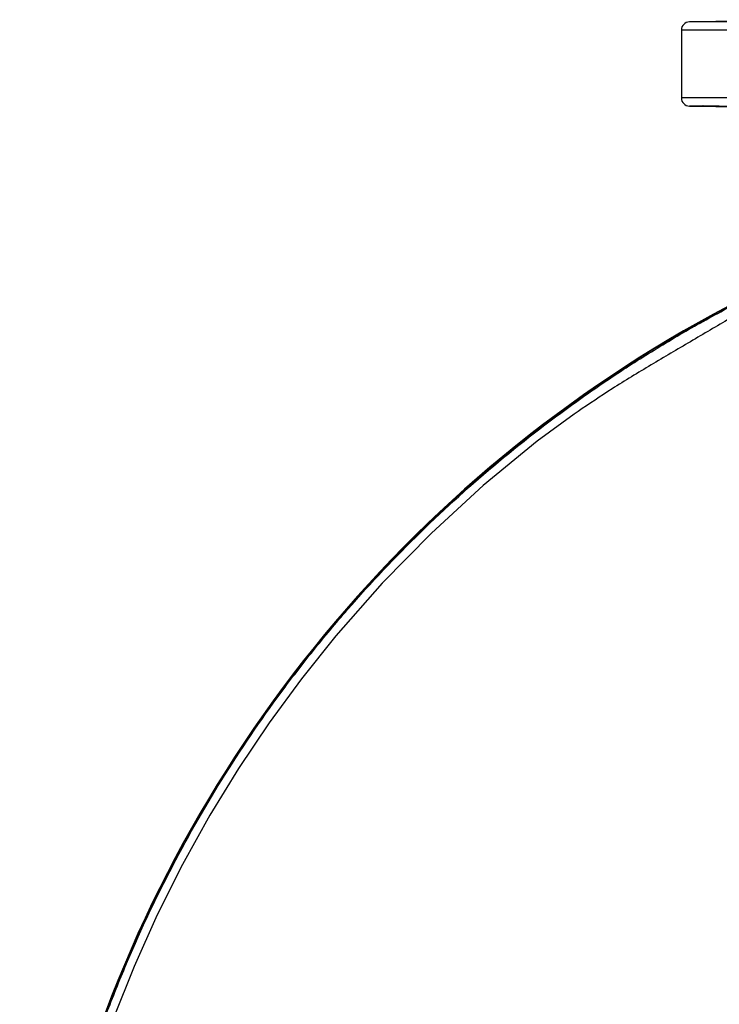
# Model space of a CAD drawing. Header units: millimetres. Extents: x 1880 to 3530, y 1446 to 3560.
# Tile 14 of 20: x 1880 to 2398, y 2825 to 3554. Entities that reach past the tile are written whole.
import ezdxf

# ---------------------------------------------------------------- set-up
doc = ezdxf.new("R2010")
doc.units = ezdxf.units.MM
doc.header["$LTSCALE"] = 2

msp = doc.modelspace()

# ---------------------------------------------------------------- linework, layer by layer
at = {"color": 7, "linetype": 'Continuous', "lineweight": 25}
for p, q in [((2472.57, 3553.66), (2376.13, 3551.98)), ((2370.23, 3545.98), (2370.23, 3495.77)), ((2376.13, 3489.78), (2480.74, 3487.95)), ((2386.08, 3489.88), (2397.53, 3489.88))]:
    msp.add_line(p, q, dxfattribs=at)
at = {"color": 8, "linetype": 'Continuous', "lineweight": 25}
for p, q in [((3324.34, 3551.98), (2376.13, 3551.98)), ((2835.37, 3545.98), (2370.23, 3545.98)), ((3330.23, 3495.77), (2370.23, 3495.77)), ((2386.63, 3489.78), (2376.13, 3489.78))]:
    msp.add_line(p, q, dxfattribs=at)
at = {"color": 7, "linetype": 'Continuous', "lineweight": 25, "flags": 128}
msp.add_lwpolyline([(2293.71, 3263.75), (2290.74, 3261.79), (2263.49, 3241.81), (2223.41, 3208.8), (2185.08, 3173.65), (2148.67, 3136.53), (2114.33, 3097.58), (2088.99, 3065.9), (2064.98, 3033.17), (2042.34, 2999.46), (2021.15, 2964.87), (2000.86, 2928.39), (1982.13, 2891.05), (1964.99, 2852.95), (1949.5, 2814.19)], dxfattribs=at)
at = {"color": 7, "linetype": 'Continuous', "lineweight": 25}
for centre, radius, start, end in [((2376.23, 3545.98), 6, 91, 180), ((2376.23, 3495.77), 6, 180, 269), ((2864.23, 2471.4), 984, 117.07261, 210.37115), ((2864.23, 2471.4), 983.65, 117.07261, 210.37115)]:
    msp.add_arc(centre, radius, start, end, dxfattribs=at)
for points in [[(2386.63, 3489.78), (2386.43, 3489.78), (2386.24, 3489.82), (2386.08, 3489.88)], [(2397.53, 3489.88), (2398.05, 3489.82), (2398.58, 3489.78), (2399.12, 3489.78)]]:
    msp.add_open_spline(points, degree=3, dxfattribs=at)
for points, knots in [([(2448.76, 3488.6), (2447.22, 3488.63), (2445.65, 3488.65), (2442.44, 3488.71), (2440.81, 3488.73), (2435.92, 3488.82), (2432.65, 3488.87), (2428.56, 3488.94), (2427.75, 3488.96), (2426.11, 3488.99), (2425.29, 3489), (2422.85, 3489.05), (2421.25, 3489.07), (2416.54, 3489.16), (2413.5, 3489.21), (2409.11, 3489.3), (2407.69, 3489.32), (2404.97, 3489.38), (2403.66, 3489.4), (2401.14, 3489.45), (2399.93, 3489.47), (2398.19, 3489.51), (2397.63, 3489.52), (2396.53, 3489.54), (2396, 3489.55), (2393.43, 3489.61), (2391.66, 3489.65), (2389.8, 3489.69), (2389.44, 3489.7), (2388.77, 3489.72), (2388.45, 3489.72), (2387.56, 3489.75), (2387.06, 3489.76), (2386.63, 3489.78)], [0, 0, 0, 0, 0.0625, 0.0625, 0.125, 0.125, 0.25, 0.25, 0.28125, 0.28125, 0.3125, 0.3125, 0.375, 0.375, 0.5, 0.5, 0.5625, 0.5625, 0.625, 0.625, 0.6875, 0.6875, 0.71875, 0.71875, 0.75, 0.75, 0.875, 0.875, 0.90625, 0.90625, 0.9375, 0.9375, 1, 1, 1, 1]), ([(2753.23, 1544.25), (2726.83, 1544.68), (2700.56, 1546.31), (2648.27, 1551.92), (2622.26, 1555.91), (2583.42, 1563.7), (2570.58, 1566.58), (2545.12, 1572.9), (2532.5, 1576.34), (2494.95, 1587.49), (2470.34, 1596.02), (2421.95, 1615.25), (2398.17, 1625.94), (2363.15, 1643.64), (2351.58, 1649.82), (2334.39, 1659.51), (2328.69, 1662.81), (2317.34, 1669.55), (2311.71, 1672.98), (2283.83, 1690.41), (2262.31, 1705.25), (2220.81, 1736.7), (2200.83, 1753.3), (2162.41, 1788.26), (2143.96, 1806.61), (2117.45, 1835.47), (2108.81, 1845.31), (2096.15, 1860.41), (2091.98, 1865.5), (2085.79, 1873.22), (2083.74, 1875.81), (2079.68, 1881.01), (2077.67, 1883.62), (2059.68, 1907.15), (2044.76, 1928.64), (2027.4, 1956.19), (2023.99, 1961.73), (2017.31, 1972.89), (2014.03, 1978.5), (2004.36, 1995.42), (1998.15, 2006.83), (1980.18, 2041.4), (1969.11, 2064.93), (1948.81, 2112.97), (1939.58, 2137.47), (1929.22, 2168.73), (1927.21, 2175.01), (1923.33, 2187.56), (1921.45, 2193.85), (1916.02, 2212.75), (1912.66, 2225.38), (1903.34, 2263.41), (1898.17, 2288.91), (1889.85, 2340.21), (1886.72, 2366.02), (1882.51, 2417.93), (1881.43, 2444.04), (1881.41, 2476.88), (1881.47, 2483.46), (1881.72, 2496.63), (1881.92, 2503.21), (1882.7, 2522.91), (1883.48, 2536), (1886.59, 2575.1), (1889.68, 2600.97), (1897.88, 2652.33), (1902.98, 2677.81), (1915.22, 2728.4), (1922.37, 2753.49), (1934.65, 2790.83), (1939.01, 2803.22), (1948.25, 2827.91), (1953.11, 2840.13), (1968.35, 2876.38), (1979.41, 2900.01), (2003.32, 2946.25), (2016.16, 2968.86), (2043.62, 3013.03), (2058.25, 3034.6), (2081.55, 3066.15), (2089.55, 3076.54), (2101.89, 3091.92), (2106.06, 3097.01), (2114.52, 3107.12), (2118.79, 3112.13), (2140.37, 3136.9), (2158.33, 3155.9), (2195.6, 3192.33), (2214.9, 3209.76), (2254.84, 3243.05), (2275.47, 3258.92), (2307.44, 3281.53), (2318.27, 3288.87), (2334.76, 3299.57), (2340.31, 3303.09), (2351.48, 3310.02), (2357.11, 3313.44), (2374.11, 3323.53), (2385.58, 3330.03), (2402.98, 3339.42), (2408.81, 3342.49), (2416.14, 3346.26), (2417.61, 3347.01), (2420.52, 3348.54), (2421.97, 3349.33), (2426.29, 3351.74), (2429.13, 3353.42), (2431.92, 3355.16)], [0, 0, 0, 0, 0.03125, 0.03125, 0.0625, 0.0625, 0.078125, 0.078125, 0.09375, 0.09375, 0.125, 0.125, 0.15625, 0.15625, 0.171875, 0.171875, 0.179687, 0.179687, 0.1875, 0.1875, 0.21875, 0.21875, 0.25, 0.25, 0.28125, 0.28125, 0.296875, 0.296875, 0.304687, 0.304687, 0.308594, 0.308594, 0.3125, 0.3125, 0.34375, 0.34375, 0.351562, 0.351562, 0.359375, 0.359375, 0.375, 0.375, 0.40625, 0.40625, 0.4375, 0.4375, 0.445312, 0.445312, 0.453125, 0.453125, 0.46875, 0.46875, 0.5, 0.5, 0.53125, 0.53125, 0.5625, 0.5625, 0.570312, 0.570312, 0.578125, 0.578125, 0.59375, 0.59375, 0.625, 0.625, 0.65625, 0.65625, 0.6875, 0.6875, 0.703125, 0.703125, 0.71875, 0.71875, 0.75, 0.75, 0.78125, 0.78125, 0.8125, 0.8125, 0.828125, 0.828125, 0.835937, 0.835937, 0.84375, 0.84375, 0.875, 0.875, 0.90625, 0.90625, 0.9375, 0.9375, 0.953125, 0.953125, 0.960938, 0.960938, 0.96875, 0.96875, 0.984375, 0.984375, 0.992188, 0.992188, 0.994141, 0.994141, 0.996094, 0.996094, 1, 1, 1, 1])]:
    msp.add_open_spline(points, degree=3, knots=knots, dxfattribs=at)
at = {"color": 8, "linetype": 'Continuous', "lineweight": 25}
msp.add_open_spline([(2435.09, 3350.09), (2435.09, 3350.09), (2425.52, 3344.12), (2406.19, 3332.45), (2376.95, 3315.36), (2347.75, 3298.19), (2319.82, 3281.27), (2302.08, 3269.37), (2293.71, 3263.75)], degree=3, knots=[0, 0, 0, 0, 0.000001, 0.204277, 0.408793, 0.613298, 0.817562, 1, 1, 1, 1], dxfattribs=at)

doc.saveas('drawing.dxf')
